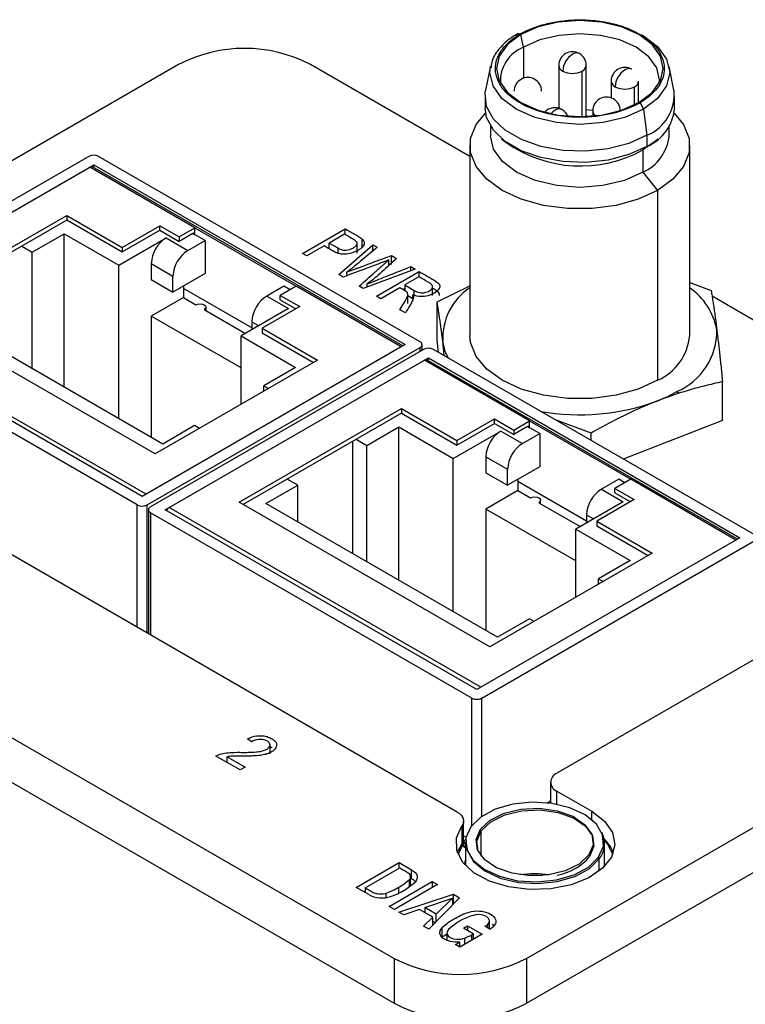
# Model space of a CAD drawing. Header units: inches. Extents: x 5.9 to 32.3, y 1.1 to 21.2.
# Tile 14 of 15: x 28.3 to 29.3, y 19.8 to 21.2. Entities that reach past the tile are written whole.
import ezdxf

# ---------------------------------------------------------------- set-up
doc = ezdxf.new("R2010")
doc.units = ezdxf.units.IN
doc.header["$MEASUREMENT"] = 0

msp = doc.modelspace()

# ---------------------------------------------------------------- linework, layer by layer
at = {"color": 7, "linetype": 'Continuous', "lineweight": 25}
for p, q in [((28.9803, 21.184), (28.9766, 21.2022)), ((28.4861, 21.1592), (27.6258, 20.6626)), ((28.9035, 21.0274), (28.6754, 21.1592)), ((28.9332, 21.1566), (28.9261, 21.1226)), ((29.0308, 21.1578), (29.0308, 21.0965)), ((29.0702, 21.0847), (29.0702, 21.1578)), ((29.1959, 21.1225), (29.1889, 21.1565)), ((29.1059, 21.1354), (29.1059, 21.1113)), ((29.1453, 21.1045), (29.1453, 21.1354)), ((28.9252, 21.1133), (28.9252, 21.0972)), ((29.1968, 21.0971), (29.1968, 21.1132)), ((29.0795, 21.0928), (29.0795, 21.0853)), ((29.1521, 21.0951), (29.1571, 21.0578)), ((28.9331, 21.0709), (28.9331, 21.057)), ((29.189, 21.057), (29.189, 21.0708)), ((29.1571, 21.0578), (29.1571, 21.0417)), ((28.9035, 21.0431), (28.9035, 20.771)), ((28.949, 21.0528), (28.9555, 21.0474)), ((29.1665, 21.0473), (29.1515, 21.0369)), ((29.1515, 21.0369), (29.1571, 21.0417)), ((29.1665, 21.0473), (29.173, 21.0528)), ((29.2184, 20.7709), (29.2185, 21.043)), ((28.3576, 21.0276), (27.9665, 20.8018)), ((28.8321, 20.7618), (28.3717, 21.0276)), ((29.1515, 21.0369), (29.1515, 21.0047)), ((27.9878, 20.7977), (28.3647, 21.0153)), ((28.8075, 20.7558), (28.363, 21.0124)), ((28.3647, 21.0153), (28.8108, 20.7577)), ((28.3647, 21.0115), (28.3647, 21.0153)), ((27.9934, 20.801), (28.359, 21.012)), ((28.5096, 20.9251), (28.359, 21.012)), ((29.1515, 21.0047), (29.1724, 20.9788)), ((28.0935, 20.8085), (28.326, 20.9428)), ((28.326, 20.9428), (28.4054, 20.897)), ((28.326, 20.9428), (28.326, 20.9364)), ((28.3261, 20.9363), (28.0991, 20.8053)), ((28.326, 20.9364), (28.4054, 20.8905)), ((28.4054, 20.897), (28.4592, 20.928)), ((28.4592, 20.928), (28.487, 20.912)), ((28.4592, 20.9216), (28.4592, 20.928)), ((28.2766, 20.8902), (28.3222, 20.9165)), ((28.3222, 20.9165), (28.4004, 20.8714)), ((28.3222, 20.6969), (28.3222, 20.9165)), ((28.4054, 20.8905), (28.4592, 20.9216)), ((28.4591, 20.9216), (28.487, 20.9055)), ((28.487, 20.912), (28.5096, 20.9251)), ((28.5068, 20.9169), (28.487, 20.9055)), ((28.5241, 20.9069), (28.5068, 20.9169)), ((28.5096, 20.9251), (28.6546, 20.8414)), ((28.5096, 20.9153), (28.5096, 20.9251)), ((28.6636, 20.8884), (28.7249, 20.9237)), ((28.7239, 20.9159), (28.702, 20.9033)), ((28.7249, 20.9154), (28.7249, 20.9237)), ((28.4004, 20.8714), (28.4682, 20.9106)), ((28.4682, 20.9106), (28.4993, 20.8926)), ((28.487, 20.912), (28.487, 20.9055)), ((28.4993, 20.8926), (28.5241, 20.9069)), ((28.5241, 20.9069), (28.5241, 20.8596)), ((28.702, 20.9033), (28.7141, 20.8963)), ((28.702, 20.895), (28.702, 20.9033)), ((28.7157, 20.8583), (28.7645, 20.9008)), ((28.7418, 20.8888), (28.7418, 20.9017)), ((28.7492, 20.8961), (28.7492, 20.909)), ((28.7645, 20.9008), (28.7709, 20.8972)), ((28.7645, 20.8919), (28.7645, 20.9008)), ((28.2614, 20.899), (28.2766, 20.8902)), ((28.2766, 20.7232), (28.2766, 20.8902)), ((28.4054, 20.897), (28.4054, 20.8905)), ((28.6698, 20.8848), (28.6636, 20.8884)), ((28.6947, 20.8991), (28.6698, 20.8848)), ((28.7911, 20.8855), (28.7986, 20.8811)), ((28.7911, 20.8726), (28.7911, 20.8855)), ((28.4004, 20.6518), (28.4004, 20.8714)), ((28.447, 20.8739), (28.447, 20.851)), ((28.447, 20.8739), (28.4781, 20.8559)), ((28.7873, 20.871), (28.7873, 20.8791)), ((28.5241, 20.8596), (28.4781, 20.833)), ((28.7221, 20.8546), (28.7157, 20.8583)), ((28.7273, 20.8566), (28.7273, 20.8615)), ((28.825, 20.8659), (28.7508, 20.838)), ((28.7697, 20.8271), (28.8309, 20.8625)), ((28.8187, 20.8695), (28.825, 20.8659)), ((28.8187, 20.8635), (28.8187, 20.8695)), ((28.8309, 20.8546), (28.8309, 20.8625)), ((28.447, 20.851), (28.4781, 20.833)), ((28.4781, 20.833), (28.4781, 20.8559)), ((28.7563, 20.84), (28.7563, 20.8447)), ((28.8304, 20.855), (28.8101, 20.8433)), ((28.8101, 20.8433), (28.8235, 20.8355)), ((28.8101, 20.8433), (28.8101, 20.835)), ((29.2184, 20.8468), (29.2492, 20.8354)), ((28.493, 20.8416), (28.493, 20.8253)), ((28.5913, 20.7816), (28.493, 20.8384)), ((28.6372, 20.8416), (28.6125, 20.8273)), ((28.6546, 20.8414), (28.6319, 20.8283)), ((28.6461, 20.8365), (28.6372, 20.8416)), ((28.8052, 20.7545), (28.6546, 20.8414)), ((28.7508, 20.838), (28.7448, 20.8414)), ((28.8031, 20.8392), (28.7759, 20.8235)), ((28.8101, 20.8376), (28.808, 20.8364)), ((28.8147, 20.8168), (28.8147, 20.8296)), ((28.8219, 20.8236), (28.8219, 20.8291)), ((28.8501, 20.8281), (28.8501, 20.8409)), ((28.8565, 20.8193), (28.9035, 20.8421)), ((28.493, 20.8253), (28.447, 20.7987)), ((28.493, 20.8253), (28.511, 20.8149)), ((28.6125, 20.8273), (28.6436, 20.8094)), ((28.6319, 20.8283), (28.6597, 20.8123)), ((28.6319, 20.8218), (28.6319, 20.8283)), ((28.6319, 20.8218), (28.654, 20.8091)), ((28.7759, 20.8235), (28.7697, 20.8271)), ((28.8219, 20.8236), (28.8147, 20.8277)), ((28.8565, 20.764), (28.8565, 20.8193)), ((29.8446, 20.4839), (29.2504, 20.8271)), ((28.4396, 20.5434), (27.9934, 20.801)), ((28.4527, 20.6012), (28.0935, 20.8085)), ((28.4636, 20.6153), (28.132, 20.8067)), ((28.523, 20.8079), (28.5821, 20.7738)), ((28.5255, 20.8065), (28.5255, 20.8114)), ((28.6436, 20.8094), (28.5757, 20.7702)), ((28.6597, 20.8123), (28.6059, 20.7813)), ((28.8112, 20.8031), (28.8033, 20.8077)), ((28.4269, 20.5279), (27.9665, 20.7936)), ((28.4339, 20.5402), (27.9878, 20.7977)), ((28.447, 20.7987), (28.447, 20.6249)), ((28.5757, 20.7244), (28.447, 20.7987)), ((28.5913, 20.7906), (28.5913, 20.7792)), ((28.6059, 20.7813), (28.6852, 20.7354)), ((28.6059, 20.7813), (28.6059, 20.7748)), ((28.6059, 20.7748), (28.6797, 20.7322)), ((28.5757, 20.7702), (28.6538, 20.7251)), ((28.5757, 20.6722), (28.5757, 20.7702)), ((28.8587, 20.7465), (28.8565, 20.764)), ((28.8669, 20.7417), (28.8646, 20.7629)), ((28.8108, 20.7577), (28.4339, 20.5402)), ((28.8052, 20.7545), (28.4396, 20.5434)), ((28.441, 20.5279), (28.8321, 20.7537)), ((28.837, 20.7508), (28.446, 20.5251)), ((28.835, 20.7496), (28.835, 20.7577)), ((29.3115, 20.4851), (28.8512, 20.7508)), ((28.6852, 20.7354), (28.4527, 20.6012)), ((28.4672, 20.521), (28.8441, 20.7386)), ((28.4728, 20.5242), (28.8384, 20.7353)), ((28.989, 20.6484), (28.8384, 20.7353)), ((29.287, 20.4791), (28.8424, 20.7357)), ((28.8441, 20.7386), (29.2903, 20.481)), ((28.8441, 20.7347), (28.8441, 20.7386)), ((28.6538, 20.7251), (28.6082, 20.6987)), ((29.2654, 20.6492), (29.2654, 20.7045)), ((28.6082, 20.6987), (28.615, 20.6949)), ((28.6082, 20.691), (28.6082, 20.6987)), ((29.2001, 20.6905), (29.2027, 20.688)), ((28.5729, 20.5318), (28.8054, 20.666)), ((28.8055, 20.6596), (28.5785, 20.5285)), ((28.8054, 20.666), (28.8848, 20.6202)), ((28.8054, 20.666), (28.8054, 20.6596)), ((28.8054, 20.6596), (28.8848, 20.6138)), ((28.8848, 20.6202), (28.9386, 20.6513)), ((28.9386, 20.6513), (28.9664, 20.6353)), ((28.9386, 20.6449), (28.9386, 20.6513)), ((28.9664, 20.6353), (28.989, 20.6484)), ((28.989, 20.6484), (29.134, 20.5647)), ((28.989, 20.6386), (28.989, 20.6484)), ((29.0771, 20.631), (29.0262, 20.6498)), ((29.2654, 20.6492), (29.1233, 20.5937)), ((28.8855, 20.0876), (27.9404, 20.6335)), ((28.5092, 20.6416), (28.4636, 20.6153)), ((28.516, 20.6377), (28.5092, 20.6416)), ((28.756, 20.6134), (28.8016, 20.6398)), ((28.8016, 20.6398), (28.8798, 20.5947)), ((28.8016, 20.4202), (28.8016, 20.6398)), ((28.8798, 20.5947), (28.9477, 20.6338)), ((28.8848, 20.6138), (28.9386, 20.6449)), ((28.9386, 20.6448), (28.9664, 20.6287)), ((28.9477, 20.6338), (28.9788, 20.6159)), ((28.9862, 20.6402), (28.9664, 20.6287)), ((28.9664, 20.6353), (28.9664, 20.6287)), ((29.0035, 20.6302), (28.9862, 20.6402)), ((28.7352, 20.6189), (28.7352, 20.4585)), ((28.7408, 20.6222), (28.756, 20.6134)), ((28.8848, 20.6202), (28.8848, 20.6138)), ((28.9788, 20.6159), (29.0035, 20.6302)), ((29.0035, 20.6302), (29.0035, 20.5828)), ((29.0771, 20.6204), (29.0771, 20.631)), ((28.756, 20.4465), (28.756, 20.6134)), ((28.8798, 20.375), (28.8798, 20.5947)), ((28.9264, 20.5971), (28.9264, 20.5742)), ((28.9264, 20.5971), (28.9576, 20.5791)), ((29.0035, 20.5828), (28.9576, 20.5563)), ((28.9576, 20.5563), (28.9576, 20.5791)), ((28.657, 20.5563), (28.6418, 20.5651)), ((28.9264, 20.5742), (28.9576, 20.5563)), ((28.9724, 20.5649), (28.9724, 20.5485)), ((29.0707, 20.5049), (28.9724, 20.5616)), ((29.1167, 20.5649), (29.0919, 20.5506)), ((29.134, 20.5647), (29.1113, 20.5516)), ((29.1255, 20.5598), (29.1167, 20.5649)), ((29.2846, 20.4777), (29.134, 20.5647)), ((27.6258, 20.5533), (28.7951, 19.878)), ((28.6114, 20.53), (28.657, 20.5563)), ((28.657, 20.5036), (28.657, 20.5563)), ((28.9724, 20.5485), (28.9264, 20.522)), ((28.9724, 20.5485), (28.9904, 20.5381)), ((29.0919, 20.5506), (29.123, 20.5326)), ((29.1113, 20.5516), (29.1391, 20.5356)), ((29.1113, 20.5451), (29.1113, 20.5516)), ((29.0049, 20.5297), (29.0049, 20.5346)), ((29.123, 20.5326), (29.0551, 20.4934)), ((29.1391, 20.5356), (29.0853, 20.5045)), ((29.1113, 20.5451), (29.1334, 20.5323)), ((28.443, 20.521), (28.443, 20.3432)), ((28.9134, 20.2634), (28.4672, 20.521)), ((28.919, 20.2667), (28.4728, 20.5242)), ((28.9321, 20.3244), (28.5729, 20.5318)), ((28.9431, 20.3385), (28.6114, 20.53)), ((28.9264, 20.522), (28.9264, 20.3481)), ((29.0551, 20.4477), (28.9264, 20.522)), ((29.0025, 20.5312), (29.0615, 20.4971)), ((28.9063, 20.2512), (28.446, 20.5169)), ((29.0707, 20.5138), (29.0707, 20.5024)), ((29.0853, 20.5045), (29.1647, 20.4587)), ((29.0853, 20.5045), (29.0853, 20.4981)), ((29.0551, 20.4934), (29.1333, 20.4483)), ((29.0551, 20.3955), (29.0551, 20.4934)), ((29.0853, 20.4981), (29.1591, 20.4555)), ((27.6258, 20.489), (28.7951, 19.8137)), ((29.2903, 20.481), (28.9134, 20.2634)), ((29.2846, 20.4777), (28.919, 20.2667)), ((28.9204, 20.2512), (29.3115, 20.4769)), ((29.1647, 20.4587), (28.9321, 20.3244)), ((29.1333, 20.4483), (29.0877, 20.422)), ((29.0877, 20.422), (29.0944, 20.4181)), ((29.0877, 20.4142), (29.0877, 20.422)), ((28.9887, 20.3648), (28.9431, 20.3385)), ((28.9844, 19.878), (29.8446, 20.3746)), ((28.9954, 20.361), (28.9887, 20.3648)), ((28.9844, 19.8137), (29.8446, 20.3103)), ((29.3234, 20.3138), (29.0281, 20.1434)), ((28.5905, 20.1884), (28.5847, 20.1927)), ((28.6172, 20.1711), (28.6172, 20.184)), ((28.5745, 20.1481), (28.5397, 20.1681)), ((28.5559, 20.1671), (28.5817, 20.1522)), ((28.5559, 20.1588), (28.5559, 20.1671)), ((28.5817, 20.1522), (28.5745, 20.1481)), ((29.0189, 20.1306), (29.0189, 20.1005)), ((29.0281, 20.1179), (29.078, 20.089)), ((29.014, 20.1011), (29.0189, 20.1039)), ((28.8946, 20.0485), (28.8946, 20.0749)), ((28.8946, 20.0538), (28.898, 20.0518)), ((28.8855, 20.0299), (28.8918, 20.0418)), ((28.8865, 20.0273), (28.8929, 20.0395)), ((28.8918, 20.0418), (28.8975, 20.0486)), ((28.8929, 20.0395), (28.8967, 20.0442)), ((28.8955, 20.0465), (28.8939, 20.0446)), ((28.8955, 20.0465), (28.8939, 20.0446)), ((28.8955, 20.0465), (28.8939, 20.0446)), ((28.8955, 20.0465), (28.8939, 20.0446)), ((28.8973, 20.0448), (28.8973, 20.011)), ((28.8973, 20.0448), (28.8973, 20.011)), ((28.8973, 20.0448), (28.8973, 20.011)), ((28.8973, 20.0448), (28.8973, 20.011)), ((29.0953, 20.0422), (29.0953, 20.0448)), ((29.0953, 20.0422), (29.0953, 20.0448)), ((29.0953, 20.0422), (29.0953, 20.0448)), ((29.0953, 20.0422), (29.0953, 20.0448)), ((29.0964, 20.0098), (29.0964, 20.0425)), ((29.1057, 20.0366), (29.097, 20.0465)), ((29.1057, 20.0366), (29.097, 20.0465)), ((29.1057, 20.0366), (29.097, 20.0465)), ((29.1057, 20.0366), (29.097, 20.0465)), ((28.7407, 19.9799), (28.802, 20.0153)), ((28.802, 20.0153), (28.82, 20.005)), ((28.802, 20.0073), (28.802, 20.0153)), ((28.8973, 20.0127), (28.8971, 20.0112)), ((29.0967, 20.0102), (29.0964, 20.0148)), ((28.7535, 19.9793), (28.803, 20.0079)), ((28.82, 19.9921), (28.82, 20.005)), ((28.788, 19.9526), (28.8496, 19.9881)), ((28.8569, 19.9839), (28.7953, 19.9483)), ((28.8164, 19.9905), (28.8164, 19.9803)), ((28.8185, 19.9824), (28.8185, 19.9953)), ((28.8185, 19.993), (28.82, 19.9921)), ((28.8496, 19.9881), (28.8569, 19.9839)), ((28.8496, 19.9881), (28.8496, 19.9797)), ((28.7586, 19.9695), (28.7407, 19.9799)), ((28.7535, 19.9745), (28.7518, 19.9735)), ((28.7535, 19.9793), (28.7535, 19.9725)), ((28.7836, 19.9653), (28.7836, 19.9716)), ((28.8019, 19.9445), (28.88, 19.9702)), ((28.88, 19.9702), (28.8888, 19.9651)), ((28.88, 19.9574), (28.88, 19.9702)), ((28.839, 19.9509), (28.8788, 19.9646)), ((28.8888, 19.9651), (28.8445, 19.9199)), ((28.8788, 19.9646), (28.8551, 19.9416)), ((28.8788, 19.9646), (28.8788, 19.9549)), ((28.88, 19.9574), (28.8788, 19.957)), ((28.8808, 19.9569), (28.88, 19.9574)), ((28.7953, 19.9483), (28.788, 19.9526)), ((28.8089, 19.9405), (28.8019, 19.9445)), ((28.8312, 19.9483), (28.8089, 19.9405)), ((28.8505, 19.9372), (28.8312, 19.9483)), ((28.839, 19.9439), (28.8389, 19.9439)), ((28.8551, 19.9416), (28.839, 19.9509)), ((28.839, 19.9509), (28.839, 19.9438)), ((28.8551, 19.9307), (28.8551, 19.9416)), ((28.8373, 19.9241), (28.8505, 19.9372)), ((28.8505, 19.926), (28.8505, 19.9372)), ((28.8505, 19.9314), (28.8539, 19.9295)), ((28.9286, 19.9264), (28.9286, 19.9221)), ((28.9316, 19.9204), (28.9316, 19.9317)), ((28.9356, 19.927), (28.9375, 19.9249)), ((28.8445, 19.9199), (28.8373, 19.9241)), ((28.8632, 19.9215), (28.8632, 19.9086)), ((28.8632, 19.9086), (28.8705, 19.9135)), ((28.8705, 19.9147), (28.8705, 19.9037)), ((28.9209, 19.9129), (28.889, 19.8944)), ((28.8942, 19.9213), (28.9003, 19.9248)), ((28.9082, 19.9132), (28.8942, 19.9213)), ((28.9003, 19.9248), (28.9209, 19.9129)), ((28.9003, 19.9248), (28.9003, 19.9177)), ((28.9082, 19.9132), (28.9082, 19.9056)), ((28.9322, 19.9201), (28.9253, 19.924)), ((28.883, 19.8979), (28.8889, 19.9014)), ((28.889, 19.8944), (28.883, 19.8979)), ((28.8889, 19.8945), (28.8889, 19.9014)), ((28.8957, 19.9071), (28.8957, 19.8983)), ((28.9082, 19.9074), (28.9098, 19.9065)), ((28.7951, 19.878), (28.7951, 19.8137)), ((28.9844, 19.878), (28.9844, 19.8137))]:
    msp.add_line(p, q, dxfattribs=at)
at = {"color": 8, "linetype": 'Continuous', "lineweight": 25}
for p, q in [((28.9803, 21.184), (28.9803, 21.1396)), ((29.0644, 21.0845), (29.0644, 21.1498)), ((29.1395, 21.1014), (29.1395, 21.1273)), ((29.1724, 20.9788), (29.1723, 20.7066)), ((28.5068, 20.9169), (28.5096, 20.9153)), ((28.7141, 20.8963), (28.7141, 20.8891)), ((28.8235, 20.8286), (28.8235, 20.8355)), ((28.5913, 20.7906), (28.6012, 20.7849)), ((28.8321, 20.748), (28.8321, 20.7537)), ((28.9862, 20.6402), (28.989, 20.6386)), ((28.4269, 20.3525), (28.4269, 20.5279)), ((28.441, 20.3443), (28.441, 20.5279)), ((28.446, 20.5169), (28.446, 20.3415)), ((29.0707, 20.5138), (29.0806, 20.5081)), ((28.9063, 20.0686), (28.9063, 20.2512)), ((28.9204, 20.0815), (28.9204, 20.2512)), ((29.0281, 20.099), (29.0281, 20.1179)), ((29.078, 20.0771), (29.078, 20.089)), ((28.8922, 20.0679), (28.8922, 20.0424)), ((28.9187, 20.0608), (28.9187, 20.0634)), ((28.9198, 20.0248), (28.9198, 20.061)), ((28.8929, 20.0395), (28.8872, 20.0329)), ((28.8918, 20.0418), (28.8917, 20.0417)), ((28.8973, 20.0374), (28.8918, 20.0418)), ((28.8973, 20.0359), (28.8929, 20.0395)), ((29.0878, 20.0204), (29.0878, 20.023)), ((29.0889, 20.0032), (29.0889, 20.0206)), ((28.8017, 19.9718), (28.8017, 19.9801)), ((28.9063, 19.9044), (28.9063, 19.9119))]:
    msp.add_line(p, q, dxfattribs=at)
at = {"color": 7, "linetype": 'Continuous', "lineweight": 25, "flags": 128}
for points in [[(28.975, 21.2031), (28.9966, 21.2121), (29.0121, 21.2165)], [(29.1455, 21.1046), (29.1645, 21.1189), (29.1764, 21.1356), (29.1805, 21.1534), (29.1764, 21.1713), (29.1645, 21.1879), (29.1455, 21.2022), (29.1208, 21.2132), (29.0919, 21.22), (29.061, 21.2224), (29.0301, 21.2201), (29.0013, 21.2132), (28.9766, 21.2022)], [(28.9766, 21.2022), (28.9576, 21.1879), (28.9456, 21.1713), (28.9416, 21.1534), (28.9456, 21.1356), (28.9576, 21.119), (28.9766, 21.1047), (29.0013, 21.0937), (29.0301, 21.0868), (29.061, 21.0845), (29.0919, 21.0868), (29.1208, 21.0937), (29.1455, 21.1046)], [(28.97, 21.2003), (28.9702, 21.2013), (28.9706, 21.2022), (28.9711, 21.2029), (28.9718, 21.2033), (28.9726, 21.2036), (28.9735, 21.2035), (28.9745, 21.2033), (28.9755, 21.2028)], [(29.1749, 21.1326), (29.1752, 21.1373), (29.1713, 21.1544), (29.1599, 21.1703), (29.1418, 21.184), (29.1181, 21.1944), (29.0906, 21.201), (29.061, 21.2033), (29.0315, 21.201), (29.0039, 21.1945), (28.9803, 21.184)], [(29.1493, 21.2018), (29.1521, 21.2003), (29.1725, 21.1849), (29.1854, 21.167), (29.1898, 21.1477), (29.1854, 21.1285), (29.1725, 21.1105), (29.1521, 21.0951)], [(29.1521, 21.0951), (29.1254, 21.0833), (29.0943, 21.0759), (29.061, 21.0734), (29.0277, 21.0759), (28.9966, 21.0834), (28.97, 21.0952), (28.9495, 21.1106), (28.9367, 21.1285), (28.9323, 21.1477), (28.9332, 21.1566)], [(29.1571, 21.0578), (29.1313, 21.0461), (29.1014, 21.0384), (29.0692, 21.035), (29.0365, 21.0361), (29.0053, 21.0417), (28.9773, 21.0515), (28.9541, 21.0649), (28.9372, 21.0811), (28.9274, 21.0991), (28.9254, 21.118), (28.9261, 21.1226)], [(29.1571, 21.0417), (29.1313, 21.03), (29.1014, 21.0223), (29.0692, 21.0189), (29.0365, 21.02), (29.0053, 21.0257), (28.9772, 21.0354), (28.9541, 21.0488), (28.9372, 21.065), (28.9274, 21.0831), (28.9252, 21.0972)], [(29.1724, 20.9788), (29.1448, 20.9661), (29.113, 20.9572), (29.0786, 20.9527), (29.0434, 20.9527), (29.009, 20.9573), (28.9772, 20.9661), (28.9496, 20.9788), (28.9277, 20.9947), (28.9124, 21.0131), (28.9045, 21.0329), (28.9045, 21.0533), (28.9124, 21.0731), (28.9258, 21.0897)], [(29.0702, 21.0945), (29.0745, 21.0942), (29.0796, 21.0938)], [(29.1962, 21.0897), (29.2096, 21.0731), (29.2175, 21.0532), (29.2175, 21.0329), (29.2096, 21.013), (29.1943, 20.9947), (29.1724, 20.9788)], [(29.1515, 21.0047), (29.125, 20.993), (29.0941, 20.9856), (29.061, 20.9831), (29.0279, 20.9856), (28.997, 20.993), (28.9705, 21.0048), (28.9502, 21.0201), (28.9374, 21.0379), (28.9331, 21.057), (28.9331, 21.057)], [(28.511, 20.8149), (28.5138, 20.8159), (28.517, 20.8163), (28.5203, 20.8159), (28.523, 20.8149), (28.5249, 20.8133), (28.5255, 20.8114), (28.5249, 20.8095), (28.523, 20.8079)], [(28.8722, 20.7387), (28.8681, 20.7481), (28.8646, 20.7629)], [(29.1723, 20.7066), (29.1447, 20.6939), (29.113, 20.6851), (29.0786, 20.6806), (29.0433, 20.6806), (29.0089, 20.6851), (28.9772, 20.6939), (28.9496, 20.7066), (28.9276, 20.7226), (28.9123, 20.7409), (28.9045, 20.7608), (28.9035, 20.771)], [(28.9904, 20.5381), (28.9932, 20.5392), (28.9964, 20.5395), (28.9997, 20.5392), (29.0025, 20.5381), (29.0043, 20.5365), (29.0049, 20.5346), (29.0043, 20.5328), (29.0025, 20.5312)], [(29.0878, 20.023), (29.0947, 20.0387), (29.0937, 20.055), (29.0848, 20.0704), (29.0687, 20.0838), (29.0468, 20.094), (29.0207, 20.1002), (28.9927, 20.1019), (28.965, 20.099), (28.9398, 20.0918), (28.9192, 20.0807), (28.9048, 20.0667)], [(29.0878, 20.023), (29.0947, 20.0387), (29.0937, 20.055), (29.0848, 20.0704), (29.0687, 20.0838), (29.0468, 20.094), (29.0207, 20.1002), (28.9927, 20.1019), (28.965, 20.099), (28.9398, 20.0918), (28.9192, 20.0807), (28.9048, 20.0667)], [(29.0878, 20.023), (29.0947, 20.0387), (29.0937, 20.055), (29.0848, 20.0704), (29.0687, 20.0838), (29.0468, 20.094), (29.0207, 20.1002), (28.9927, 20.1019), (28.965, 20.099), (28.9398, 20.0918), (28.9192, 20.0807), (28.9048, 20.0667)], [(29.0878, 20.023), (29.0947, 20.0387), (29.0937, 20.055), (29.0848, 20.0704), (29.0687, 20.0838), (29.0468, 20.094), (29.0207, 20.1002), (28.9927, 20.1019), (28.965, 20.099), (28.9398, 20.0918), (28.9192, 20.0807), (28.9048, 20.0667)], [(29.078, 20.089), (29.0966, 20.0749), (29.108, 20.0584), (29.1114, 20.0408), (29.1065, 20.0233), (29.0937, 20.0072), (29.0739, 19.9936), (29.0485, 19.9836), (29.0195, 19.9779), (28.9888, 19.9768), (28.9588, 19.9806), (28.9315, 19.9888), (28.9091, 20.0009), (28.8931, 20.016), (28.8846, 20.033), (28.8843, 20.0508), (28.8922, 20.0679)], [(28.8855, 20.0876), (28.8885, 20.0856), (28.891, 20.0833), (28.8928, 20.0809), (28.8941, 20.0783), (28.8946, 20.0757), (28.8945, 20.073), (28.8937, 20.0704), (28.8922, 20.0679)], [(28.9187, 20.0634), (28.9324, 20.0763), (28.9524, 20.0862), (28.9767, 20.092), (29.0029, 20.0932), (29.0284, 20.0896), (29.0508, 20.0817), (29.0679, 20.0702), (29.078, 20.0562), (29.08, 20.041), (29.0739, 20.0263)], [(28.9187, 20.0634), (28.9324, 20.0763), (28.9524, 20.0862), (28.9767, 20.092), (29.0029, 20.0932), (29.0284, 20.0896), (29.0508, 20.0817), (29.0679, 20.0702), (29.078, 20.0562), (29.08, 20.041), (29.0739, 20.0263)], [(28.9187, 20.0634), (28.9324, 20.0763), (28.9524, 20.0862), (28.9767, 20.092), (29.0029, 20.0932), (29.0284, 20.0896), (29.0508, 20.0817), (29.0679, 20.0702), (29.078, 20.0562), (29.08, 20.041), (29.0739, 20.0263)], [(28.9187, 20.0634), (28.9324, 20.0763), (28.9524, 20.0862), (28.9767, 20.092), (29.0029, 20.0932), (29.0284, 20.0896), (29.0508, 20.0817), (29.0679, 20.0702), (29.078, 20.0562), (29.08, 20.041), (29.0739, 20.0263)], [(28.9198, 20.061), (28.9335, 20.074), (28.9535, 20.0838), (28.9778, 20.0896), (29.004, 20.0908), (29.0295, 20.0873), (29.0519, 20.0794), (29.069, 20.0678), (29.0791, 20.0538), (29.0811, 20.0387), (29.075, 20.0239)], [(28.9048, 20.0667), (28.8979, 20.0509), (28.8989, 20.0347), (28.9078, 20.0192), (28.9239, 20.0059), (28.9458, 19.9957), (28.9719, 19.9894), (28.9999, 19.9877), (29.0276, 19.9906), (29.0528, 19.9979), (29.0734, 20.009), (29.0878, 20.023)], [(28.9048, 20.0667), (28.8979, 20.0509), (28.8989, 20.0347), (28.9078, 20.0192), (28.9239, 20.0059), (28.9458, 19.9957), (28.9719, 19.9894), (28.9999, 19.9877), (29.0276, 19.9906), (29.0528, 19.9979), (29.0734, 20.009), (29.0878, 20.023)], [(28.9048, 20.0667), (28.8979, 20.0509), (28.8989, 20.0347), (28.9078, 20.0192), (28.9239, 20.0059), (28.9458, 19.9957), (28.9719, 19.9894), (28.9999, 19.9877), (29.0276, 19.9906), (29.0528, 19.9979), (29.0734, 20.009), (29.0878, 20.023)], [(28.9048, 20.0667), (28.8979, 20.0509), (28.8989, 20.0347), (28.9078, 20.0192), (28.9239, 20.0059), (28.9458, 19.9957), (28.9719, 19.9894), (28.9999, 19.9877), (29.0276, 19.9906), (29.0528, 19.9979), (29.0734, 20.009), (29.0878, 20.023)], [(29.0739, 20.0263), (29.0602, 20.0133), (29.0402, 20.0035), (29.0159, 19.9977), (28.9897, 19.9965), (28.9642, 20), (28.9418, 20.0079), (28.9247, 20.0195), (28.9146, 20.0335), (28.9126, 20.0486), (28.9187, 20.0634)], [(29.0739, 20.0263), (29.0602, 20.0133), (29.0402, 20.0035), (29.0159, 19.9977), (28.9897, 19.9965), (28.9642, 20), (28.9418, 20.0079), (28.9247, 20.0195), (28.9146, 20.0335), (28.9126, 20.0486), (28.9187, 20.0634)], [(29.0739, 20.0263), (29.0602, 20.0133), (29.0402, 20.0035), (29.0159, 19.9977), (28.9897, 19.9965), (28.9642, 20), (28.9418, 20.0079), (28.9247, 20.0195), (28.9146, 20.0335), (28.9126, 20.0486), (28.9187, 20.0634)], [(29.0739, 20.0263), (29.0602, 20.0133), (29.0402, 20.0035), (29.0159, 19.9977), (28.9897, 19.9965), (28.9642, 20), (28.9418, 20.0079), (28.9247, 20.0195), (28.9146, 20.0335), (28.9126, 20.0486), (28.9187, 20.0634)], [(28.9156, 20.0316), (28.9137, 20.0463), (28.9198, 20.061)], [(28.8939, 20.0446), (28.8944, 20.0462), (28.8946, 20.0485)], [(28.8984, 20.0425), (28.9, 20.0323), (28.9089, 20.0169), (28.925, 20.0035), (28.9469, 19.9933), (28.973, 19.9871), (29.001, 19.9854), (29.0287, 19.9882), (29.0539, 19.9955), (29.0745, 20.0066), (29.0889, 20.0206)], [(29.0951, 20.0486), (29.1007, 20.0418), (29.1081, 20.0267)], [(29.0951, 20.0486), (29.1007, 20.0418), (29.1081, 20.0267)], [(29.0951, 20.0486), (29.1007, 20.0418), (29.1081, 20.0267)], [(29.0951, 20.0486), (29.1007, 20.0418), (29.1081, 20.0267)], [(28.8971, 20.0193), (28.8964, 20.0164), (28.8959, 20.0125)], [(28.8971, 20.0193), (28.8964, 20.0164), (28.8959, 20.0125)], [(28.8971, 20.0193), (28.8964, 20.0164), (28.8959, 20.0125)], [(28.8971, 20.0193), (28.8964, 20.0164), (28.8959, 20.0125)], [(28.82, 20.005), (28.8229, 20.0031), (28.8253, 20.0011), (28.8269, 19.9988), (28.8279, 19.9964), (28.8282, 19.9939), (28.8277, 19.9915), (28.8265, 19.9891), (28.8247, 19.9869)], [(29.0074, 19.9968), (29.0039, 19.997), (28.9863, 19.9967)], [(28.9286, 19.9264), (28.931, 19.9293), (28.9315, 19.9324), (28.9302, 19.9355), (28.9271, 19.9381), (28.9226, 19.94), (28.9173, 19.9408), (28.9119, 19.9406), (28.9068, 19.9393)], [(28.8889, 19.9014), (28.8822, 19.9012), (28.8757, 19.9021), (28.8698, 19.904), (28.8651, 19.9068), (28.8619, 19.9102), (28.8605, 19.914), (28.861, 19.9179), (28.8632, 19.9215)], [(28.8729, 19.9195), (28.8709, 19.9166), (28.8707, 19.9135), (28.8723, 19.9105), (28.8755, 19.908), (28.8801, 19.9063), (28.8853, 19.9055), (28.8907, 19.9058), (28.8957, 19.9071)]]:
    msp.add_lwpolyline(points, dxfattribs=at)
at = {"color": 7, "linetype": 'Continuous', "lineweight": 25}
for centre, radius, start, end in [((28.5807, 20.9766), 0.2057, 62.5944, 117.3884), ((29.0002, 21.1348), 0.0531, 112.017, 182.3048), ((29.0505, 21.1578), 0.0197, 59.9898, 179.9871), ((29.0668, 21.1484), 0.0303, 122.6036, 177.3793), ((29.0505, 21.1578), 0.0197, 359.9871, 59.9898), ((29.1256, 21.1354), 0.0197, 59.9898, 179.9871), ((28.9866, 21.1209), 0.0197, 59.9898, 179.9871), ((29.0505, 21.1766), 0.0302, 242.5944, 297.3884), ((29.1419, 21.126), 0.0303, 122.6036, 177.3793), ((28.9866, 21.1209), 0.0197, 359.9871, 59.9898), ((29.1256, 21.1542), 0.0302, 242.5944, 297.3884), ((29.0992, 21.0928), 0.0197, 59.9898, 179.9871), ((29.1333, 21.1161), 0.063, 292.2073, 5.885), ((29.0255, 21.0776), 0.0197, 59.9898, 137.6581), ((29.0992, 21.0928), 0.0197, 359.9871, 59.9898), ((29.1399, 21.0937), 0.0123, 6.6011, 57.1489), ((29.1312, 21.1023), 0.0659, 293.1431, 355.5351), ((29.0255, 21.0776), 0.0197, 22.7949, 59.9898), ((29.125, 21.0633), 0.0642, 294.3135, 354.3647), ((29.0619, 21.199), 0.1852, 234.9442, 298.936), ((28.3647, 21.0139), 0.0154, 62.6108, 117.3905), ((28.3614, 21.0088), 0.00402, 65.6935, 125.6169), ((28.5079, 20.9156), 0.00175, 350.7867, 129.2023), ((28.4931, 20.8718), 0.0461, 122.6056, 177.3957), ((28.5242, 20.8538), 0.0461, 122.6056, 177.3957), ((28.9515, 20.7666), 0.087, 123.4959, 182.4949), ((29.1649, 20.7619), 0.0939, 10.4903, 55.275), ((28.6373, 20.7885), 0.0461, 122.6056, 177.3957), ((29.1626, 20.7775), 0.0947, 293.3434, 0.9228), ((28.8305, 20.7577), 0.00437, 290.7824, 69.2176), ((29.1413, 20.7775), 0.0774, 293.6037, 355.0745), ((28.8441, 20.7372), 0.0154, 62.6108, 117.3905), ((28.8408, 20.732), 0.00402, 65.6935, 125.6169), ((29.0947, 20.8747), 0.2122, 291.1583, 299.8031), ((29.0605, 20.9794), 0.3223, 260.1042, 290.1008), ((28.9725, 20.595), 0.0461, 122.6056, 177.3957), ((28.9873, 20.6388), 0.00175, 350.7867, 129.2023), ((29.0036, 20.577), 0.0461, 122.6056, 177.3957), ((29.1167, 20.5117), 0.0461, 122.6056, 177.3957), ((28.4339, 20.5416), 0.0154, 242.6109, 297.3905), ((28.4475, 20.521), 0.00437, 110.7823, 249.2177), ((28.4789, 20.5145), 0.0115, 121.9547, 151.145), ((28.9134, 20.2648), 0.0154, 242.6109, 297.3905), ((29.0329, 20.1306), 0.0136, 110.796, 249.2039), ((29.0611, 20.0423), 0.0353, 322.01, 27.5041), ((29.0576, 20.0097), 0.0551, 21.3817, 47.5055), ((29.014, 20.077), 0.0809, 280.5309, 318.9797), ((28.9963, 19.8562), 0.1432, 81.5656, 98.4344), ((28.7566, 20.0591), 0.091, 299.6946, 311.0497), ((28.7636, 20.0558), 0.0921, 299.6673, 311.5466), ((28.812, 19.9758), 0.0182, 41.4682, 63.7496), ((28.7773, 20.0034), 0.0387, 241.1262, 289.0351), ((28.7403, 20.0873), 0.1235, 290.5183, 299.7744), ((28.7463, 20.0857), 0.1267, 290.1544, 299.7573), ((28.9334, 19.8545), 0.0889, 107.4085, 132.9771), ((28.8768, 19.9947), 0.0857, 304.4907, 307.2207), ((28.9182, 19.9436), 0.0273, 300.806, 324.1122), ((28.8741, 19.9683), 0.0649, 289.4054, 299.7201), ((28.8797, 19.9581), 0.0532, 299.9818, 302.4777), ((28.8897, 20.0606), 0.2057, 242.5944, 297.3884), ((28.8897, 19.9963), 0.2057, 242.5944, 297.3884)]:
    msp.add_arc(centre, radius, start, end, dxfattribs=at)
at = {"color": 8, "linetype": 'Continuous', "lineweight": 25}
for centre, radius, start, end in [((29.0562, 21.1664), 0.00944, 64.0515, 127.2573), ((29.0402, 21.1585), 0.00944, 184.0459, 247.2444), ((29.0603, 21.1588), 0.0099, 294.3785, 354.2997), ((29.1313, 21.1439), 0.00944, 64.0515, 127.2573), ((29.1153, 21.136), 0.00944, 184.0459, 247.2444), ((29.1354, 21.1364), 0.0099, 294.3785, 354.2997), ((29.0385, 21.072), 0.0252, 121.0702, 138.5125), ((29.0312, 21.0861), 0.00944, 64.0515, 127.2573), ((29.0884, 21.0933), 0.00888, 183.4079, 238.8429)]:
    msp.add_arc(centre, radius, start, end, dxfattribs=at)
at = {"color": 7, "linetype": 'Continuous', "lineweight": 25}
for points, knots in [([(28.9755, 21.2028), (28.9826, 21.2069), (28.9916, 21.2111), (29.0142, 21.2182), (29.028, 21.2212), (29.0519, 21.2232), (29.0604, 21.2234), (29.078, 21.2227), (29.0872, 21.2218), (29.1053, 21.2186), (29.1143, 21.2164), (29.1314, 21.2105), (29.1394, 21.2069), (29.1537, 21.1987), (29.1599, 21.194), (29.17, 21.1842), (29.174, 21.179), (29.1795, 21.1685), (29.1811, 21.1632), (29.1823, 21.1531), (29.1819, 21.1481), (29.1785, 21.1343), (29.1733, 21.1264), (29.1609, 21.1133), (29.1537, 21.1082), (29.1465, 21.104)], [0, 0, 0, 0, 0.125, 0.125, 0.25, 0.25, 0.3125, 0.3125, 0.375, 0.375, 0.4375, 0.4375, 0.5, 0.5, 0.5625, 0.5625, 0.625, 0.625, 0.6875, 0.6875, 0.75, 0.75, 0.875, 0.875, 1, 1, 1, 1]), ([(28.9716, 21.2032), (28.9679, 21.2009), (28.9572, 21.1943), (28.9439, 21.181), (28.9346, 21.1663), (28.9339, 21.157), (28.9337, 21.1541)], [0, 0, 0, 0, 0.176962, 0.514429, 0.850642, 1, 1, 1, 1]), ([(29.1465, 21.104), (29.1394, 21.0999), (29.1305, 21.0958), (29.1079, 21.0886), (29.0941, 21.0856), (29.0701, 21.0836), (29.0616, 21.0834), (29.044, 21.0841), (29.0349, 21.085), (29.0167, 21.0882), (29.0077, 21.0905), (28.9907, 21.0964), (28.9826, 21.0999), (28.9684, 21.1082), (28.9622, 21.1128), (28.952, 21.1227), (28.9481, 21.1279), (28.9426, 21.1384), (28.941, 21.1436), (28.9398, 21.1538), (28.9402, 21.1587), (28.9436, 21.1725), (28.9488, 21.1805), (28.9612, 21.1935), (28.9684, 21.1987), (28.9755, 21.2028)], [0, 0, 0, 0, 0.125, 0.125, 0.25, 0.25, 0.3125, 0.3125, 0.375, 0.375, 0.4375, 0.4375, 0.5, 0.5, 0.5625, 0.5625, 0.625, 0.625, 0.6875, 0.6875, 0.75, 0.75, 0.875, 0.875, 1, 1, 1, 1]), ([(28.7412, 20.9053), (28.7408, 20.9058), (28.74, 20.9065), (28.7376, 20.908), (28.7358, 20.909), (28.7307, 20.912), (28.7273, 20.914), (28.7239, 20.9159)], [0, 0, 0, 0, 0.25, 0.25, 0.5, 0.5, 1, 1, 1, 1]), ([(28.7249, 20.9237), (28.7294, 20.9211), (28.7339, 20.9185), (28.7407, 20.9146), (28.7431, 20.9132), (28.7469, 20.9109), (28.7483, 20.9098), (28.7492, 20.909)], [0, 0, 0, 0, 0.5, 0.5, 0.75, 0.75, 1, 1, 1, 1]), ([(28.7492, 20.909), (28.7526, 20.906), (28.7531, 20.9029), (28.7494, 20.8974), (28.7475, 20.8956), (28.7436, 20.893), (28.7422, 20.8922), (28.7393, 20.8908), (28.7348, 20.8889), (28.73, 20.8878), (28.7233, 20.887), (28.7199, 20.8872), (28.7146, 20.8886), (28.7129, 20.8892), (28.7093, 20.8908), (28.7075, 20.8918), (28.702, 20.8949), (28.6984, 20.897), (28.6947, 20.8991)], [0, 0, 0, 0, 0.25, 0.25, 0.375, 0.375, 0.4375, 0.4375, 0.5, 0.625, 0.625, 0.75, 0.75, 0.8125, 0.8125, 0.875, 0.875, 1, 1, 1, 1]), ([(28.7141, 20.8963), (28.7176, 20.8943), (28.7209, 20.8932), (28.7273, 20.8929), (28.7304, 20.8935), (28.735, 20.8955), (28.7366, 20.8964), (28.7392, 20.8982), (28.7402, 20.8991), (28.7416, 20.901), (28.742, 20.902), (28.7421, 20.9037), (28.7418, 20.9046), (28.7412, 20.9053)], [0, 0, 0, 0, 0.25, 0.25, 0.5, 0.5, 0.625, 0.625, 0.75, 0.75, 0.875, 0.875, 1, 1, 1, 1]), ([(28.7709, 20.8972), (28.7636, 20.8912), (28.7564, 20.8852), (28.7419, 20.8732), (28.7348, 20.8671), (28.7273, 20.8615)], [0, 0, 0, 0, 0.5, 0.5, 1, 1, 1, 1]), ([(28.7273, 20.8615), (28.7345, 20.8643), (28.7388, 20.866), (28.7408, 20.8668), (28.741, 20.8669), (28.7416, 20.8671), (28.7425, 20.8674), (28.7455, 20.8685), (28.7529, 20.8713), (28.7686, 20.8771), (28.7821, 20.8821), (28.7911, 20.8855)], [0, 0, 0, 0, 0.0625, 0.0625, 0.078125, 0.078125, 0.09375, 0.125, 0.25, 0.5, 1, 1, 1, 1]), ([(28.7873, 20.8791), (28.7855, 20.8784), (28.7838, 20.8777), (28.7807, 20.8765), (28.7793, 20.876), (28.7753, 20.8745), (28.7673, 20.8715), (28.7487, 20.8645), (28.7327, 20.8586), (28.7221, 20.8546)], [0, 0, 0, 0, 0.0625, 0.0625, 0.125, 0.125, 0.25, 0.5, 1, 1, 1, 1]), ([(28.7448, 20.8414), (28.7525, 20.8483), (28.764, 20.8585), (28.7755, 20.8687), (28.7803, 20.873), (28.7813, 20.8738), (28.7831, 20.8755), (28.7855, 20.8776), (28.7868, 20.8787), (28.7873, 20.8791)], [0, 0, 0, 0, 0.5, 0.75, 0.75, 0.8125, 0.8125, 0.875, 1, 1, 1, 1]), ([(28.7986, 20.8811), (28.7915, 20.8748), (28.7845, 20.8685), (28.7739, 20.859), (28.7704, 20.8558), (28.7634, 20.85), (28.7598, 20.8472), (28.7563, 20.8447)], [0, 0, 0, 0, 0.5, 0.5, 0.75, 0.75, 1, 1, 1, 1]), ([(28.7563, 20.8447), (28.7604, 20.8464), (28.765, 20.8483), (28.7729, 20.8514), (28.7757, 20.8525), (28.781, 20.8546), (28.7945, 20.8599), (28.808, 20.8652), (28.8187, 20.8695)], [0, 0, 0, 0, 0.25, 0.25, 0.375, 0.375, 0.5, 1, 1, 1, 1]), ([(28.8309, 20.8625), (28.8347, 20.8603), (28.8404, 20.857), (28.8461, 20.8537), (28.8499, 20.8515), (28.8519, 20.8504), (28.857, 20.8472), (28.859, 20.8453), (28.8607, 20.8418), (28.8605, 20.8399), (28.858, 20.8357), (28.8559, 20.8337), (28.8517, 20.831), (28.8501, 20.8301), (28.8469, 20.8287), (28.8453, 20.8281), (28.8402, 20.8268), (28.8366, 20.8263), (28.8293, 20.8268), (28.8256, 20.8276), (28.8219, 20.8291)], [0, 0, 0, 0, 0.125, 0.1875, 0.1875, 0.25, 0.25, 0.375, 0.375, 0.5, 0.5, 0.625, 0.625, 0.6875, 0.6875, 0.75, 0.75, 0.875, 0.875, 1, 1, 1, 1]), ([(28.8235, 20.8355), (28.8264, 20.8339), (28.829, 20.8328), (28.8338, 20.8318), (28.8363, 20.8319), (28.8413, 20.8329), (28.8436, 20.8337), (28.8475, 20.836), (28.8488, 20.8373), (28.8503, 20.8399), (28.8504, 20.8413), (28.8492, 20.8433), (28.8486, 20.844), (28.8469, 20.8454), (28.8458, 20.8461), (28.8399, 20.8495), (28.8351, 20.8522), (28.8304, 20.855)], [0, 0, 0, 0, 0.125, 0.125, 0.25, 0.25, 0.375, 0.375, 0.5, 0.5, 0.625, 0.625, 0.6875, 0.6875, 0.75, 0.75, 1, 1, 1, 1]), ([(28.8135, 20.8329), (28.8132, 20.8332), (28.8126, 20.8336), (28.8111, 20.8346), (28.8101, 20.8352), (28.8071, 20.8369), (28.8051, 20.8381), (28.8031, 20.8392)], [0, 0, 0, 0, 0.25, 0.25, 0.5, 0.5, 1, 1, 1, 1]), ([(28.8033, 20.8077), (28.8053, 20.8109), (28.8072, 20.8142), (28.8101, 20.8191), (28.8111, 20.8207), (28.8125, 20.8234), (28.8131, 20.8246), (28.8145, 20.8276), (28.8148, 20.8291), (28.8146, 20.8312), (28.8142, 20.8321), (28.8135, 20.8329)], [0, 0, 0, 0, 0.25, 0.25, 0.375, 0.375, 0.5, 0.5, 0.75, 0.75, 1, 1, 1, 1]), ([(28.86, 20.8282), (28.86, 20.8291), (28.8603, 20.8318), (28.8557, 20.8352), (28.8518, 20.8375), (28.8501, 20.8384)], [0, 0, 0, 0, 0.208263, 0.658954, 1, 1, 1, 1]), ([(29.2492, 20.8354), (29.2496, 20.8329), (29.2504, 20.828), (29.2516, 20.8203), (29.2528, 20.8124), (29.254, 20.8044), (29.2551, 20.7961), (29.2562, 20.7877), (29.2569, 20.7819), (29.2573, 20.779)], [0, 0, 0, 0, 0.152912, 0.302327, 0.448325, 0.590995, 0.730429, 0.866728, 1, 1, 1, 1]), ([(28.8226, 20.8252), (28.8224, 20.8236), (28.8219, 20.822), (28.8202, 20.8184), (28.819, 20.8164), (28.8157, 20.8107), (28.8134, 20.8069), (28.8112, 20.8031)], [0, 0, 0, 0, 0.25, 0.25, 0.5, 0.5, 1, 1, 1, 1]), ([(28.8646, 20.7629), (28.8643, 20.7654), (28.8636, 20.7705), (28.8627, 20.7779), (28.8617, 20.7851), (28.8607, 20.7922), (28.8597, 20.7992), (28.8586, 20.8061), (28.8576, 20.8128), (28.8569, 20.8171), (28.8565, 20.8193)], [0, 0, 0, 0, 0.11645, 0.235207, 0.356344, 0.47993, 0.60603, 0.734704, 0.866009, 1, 1, 1, 1]), ([(29.2573, 20.779), (29.2576, 20.7764), (29.2582, 20.7712), (29.2592, 20.7629), (29.2602, 20.7543), (29.2612, 20.7451), (29.2622, 20.7356), (29.2633, 20.7257), (29.2643, 20.7153), (29.265, 20.7081), (29.2654, 20.7045)], [0, 0, 0, 0, 0.11645, 0.235207, 0.356344, 0.47993, 0.60603, 0.734704, 0.866009, 1, 1, 1, 1]), ([(29.2654, 20.7045), (29.261, 20.7035), (29.2523, 20.7017), (29.2395, 20.6985), (29.227, 20.6952), (29.2147, 20.6918), (29.2067, 20.6892), (29.2027, 20.688)], [0, 0, 0, 0, 0.2112583, 0.4167932, 0.6166948, 0.8110615, 1, 1, 1, 1]), ([(29.2027, 20.688), (29.1974, 20.6862), (29.187, 20.6828), (29.1765, 20.6788), (29.1713, 20.6768)], [0, 0, 0, 0, 0.502581, 1, 1, 1, 1]), ([(29.1713, 20.6768), (29.1676, 20.6753), (29.1602, 20.6723), (29.1489, 20.6675), (29.1375, 20.6623), (29.1258, 20.6568), (29.1139, 20.6509), (29.1018, 20.6446), (29.0895, 20.638), (29.0813, 20.6333), (29.0771, 20.631)], [0, 0, 0, 0, 0.11645, 0.235207, 0.356344, 0.47993, 0.60603, 0.734704, 0.866009, 1, 1, 1, 1]), ([(28.5847, 20.1927), (28.5894, 20.195), (28.5939, 20.1964), (28.603, 20.1976), (28.6075, 20.1974), (28.6136, 20.1958), (28.6156, 20.195), (28.6195, 20.1932), (28.6213, 20.192), (28.6255, 20.1886), (28.6268, 20.1861), (28.6264, 20.1808), (28.625, 20.1784), (28.621, 20.175), (28.6193, 20.1739), (28.6155, 20.172), (28.6134, 20.1712), (28.6088, 20.1699), (28.6062, 20.1694), (28.6002, 20.1686), (28.597, 20.1683), (28.59, 20.1681), (28.5861, 20.168), (28.5815, 20.168), (28.5783, 20.168), (28.5766, 20.168), (28.5689, 20.1681), (28.5648, 20.168), (28.5627, 20.1679)], [0, 0, 0, 0, 0.125, 0.125, 0.25, 0.25, 0.3125, 0.3125, 0.375, 0.375, 0.5, 0.5, 0.625, 0.625, 0.6875, 0.6875, 0.75, 0.75, 0.8125, 0.8125, 0.875, 0.875, 0.90625, 0.921875, 0.921875, 0.9375, 0.9375, 1, 1, 1, 1]), ([(28.5397, 20.1681), (28.5419, 20.1695), (28.5446, 20.1705), (28.5505, 20.172), (28.5537, 20.1725), (28.5608, 20.1732), (28.5649, 20.1734), (28.5724, 20.1735), (28.5753, 20.1734), (28.5806, 20.1734), (28.5882, 20.1734), (28.594, 20.1736), (28.6003, 20.1742), (28.6027, 20.1745), (28.6094, 20.176), (28.6127, 20.1775), (28.6157, 20.1802), (28.6164, 20.1812), (28.6172, 20.1832), (28.6173, 20.1843), (28.6168, 20.1863), (28.6162, 20.1872), (28.6142, 20.189), (28.6128, 20.1898), (28.6083, 20.1918), (28.6049, 20.1922), (28.5976, 20.1916), (28.594, 20.1904), (28.5905, 20.1884)], [0, 0, 0, 0, 0.0625, 0.0625, 0.125, 0.125, 0.1875, 0.1875, 0.21875, 0.21875, 0.25, 0.3125, 0.3125, 0.375, 0.375, 0.5, 0.5, 0.5625, 0.5625, 0.625, 0.625, 0.6875, 0.6875, 0.75, 0.75, 0.875, 0.875, 1, 1, 1, 1]), ([(28.6204, 20.1797), (28.6204, 20.1797), (28.6194, 20.1806), (28.6177, 20.1811), (28.616, 20.1816)], [0, 0, 0, 0, 0.003261, 1, 1, 1, 1]), ([(28.803, 20.0079), (28.805, 20.0067), (28.8081, 20.0049), (28.8112, 20.0032), (28.8132, 20.002), (28.8143, 20.0014), (28.817, 19.9993), (28.8182, 19.9975), (28.8186, 19.9938), (28.8178, 19.992), (28.8164, 19.9905)], [0, 0, 0, 0, 0.25, 0.375, 0.375, 0.5, 0.5, 0.75, 0.75, 1, 1, 1, 1]), ([(28.7535, 19.9793), (28.7558, 19.9781), (28.7591, 19.9761), (28.7625, 19.9742), (28.7647, 19.9729), (28.7656, 19.9724), (28.7693, 19.971), (28.7723, 19.9705), (28.7783, 19.9704), (28.7813, 19.9709), (28.7836, 19.9716)], [0, 0, 0, 0, 0.25, 0.375, 0.375, 0.5, 0.5, 0.75, 0.75, 1, 1, 1, 1]), ([(28.8632, 19.9215), (28.8678, 19.9262), (28.8735, 19.9306), (28.8835, 19.9365), (28.887, 19.9383), (28.8926, 19.9409), (28.8945, 19.9417), (28.8983, 19.9432), (28.9003, 19.9439), (28.9068, 19.9458), (28.912, 19.9463), (28.9196, 19.9458), (28.922, 19.9454), (28.9266, 19.9444), (28.9286, 19.9437), (28.9342, 19.9412), (28.9374, 19.9387), (28.9409, 19.9332), (28.9412, 19.9302), (28.9403, 19.9275)], [0, 0, 0, 0, 0.25, 0.25, 0.375, 0.375, 0.4375, 0.4375, 0.5, 0.5, 0.625, 0.625, 0.6875, 0.6875, 0.75, 0.75, 0.875, 0.875, 1, 1, 1, 1])]:
    msp.add_open_spline(points, degree=3, knots=knots, dxfattribs=at)
for points in [[(28.8219, 20.8291), (28.8225, 20.8276), (28.8228, 20.8263), (28.8226, 20.8252)], [(28.5627, 20.1679), (28.5602, 20.1678), (28.558, 20.1675), (28.5559, 20.1671)]]:
    msp.add_open_spline(points, degree=3, dxfattribs=at)

doc.saveas('drawing.dxf')
